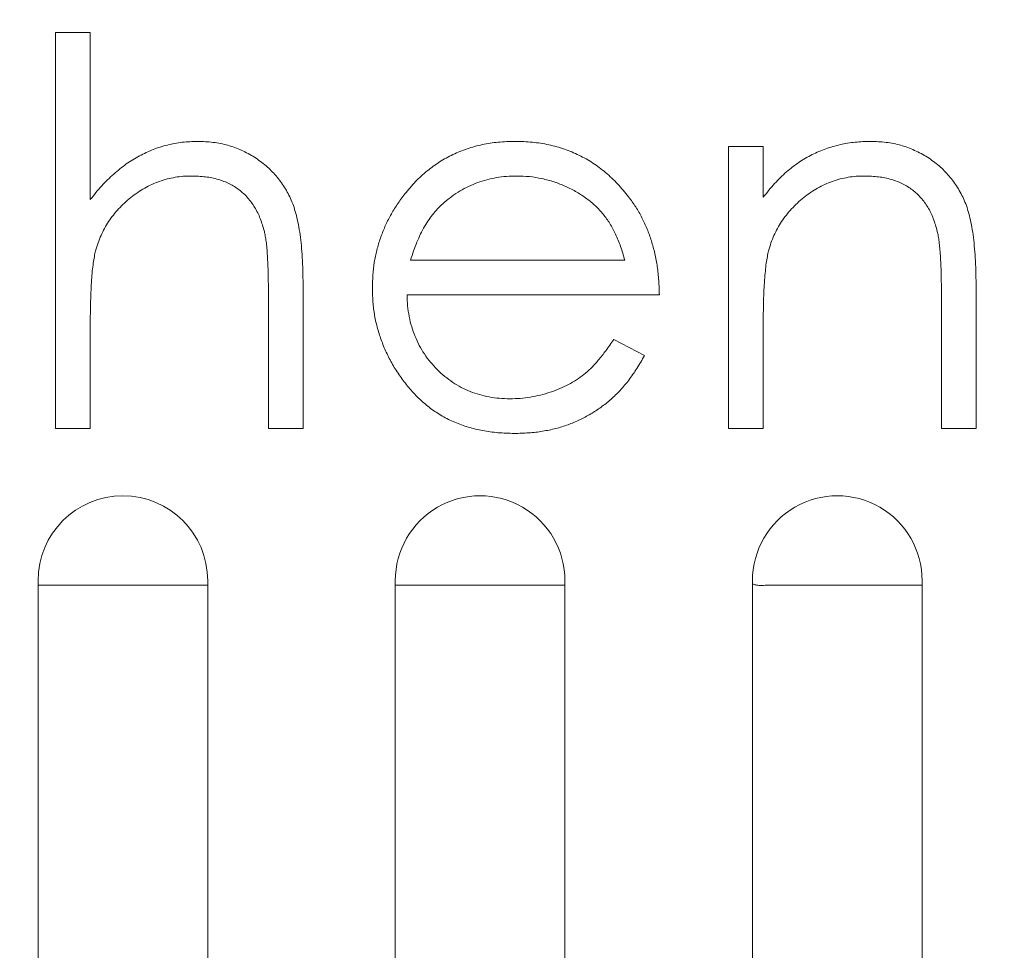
# Model space of a CAD drawing. Header units: centimetres. Extents: x -21 to 21, y -29.7 to 29.7.
# Tile 64 of 75: x 1.843 to 1.983, y 5.327 to 5.459. Entities that reach past the tile are written whole.
import ezdxf

# ---------------------------------------------------------------- set-up
doc = ezdxf.new("R2010")
doc.units = ezdxf.units.CM
doc.header["$MEASUREMENT"] = 0
doc.layers.add('06___PRT_ALL_SURFS', color=7, linetype='Continuous')

msp = doc.modelspace()

# ---------------------------------------------------------------- linework, layer by layer
at = {"layer": '06___PRT_ALL_SURFS', "color": 8, "lineweight": 5}
msp.add_open_spline([(-21.0058, -29.70447), (-21.0058, -29.70447), (20.9942, -29.70447), (20.9942, -29.70447), (20.9942, -29.70447), (20.9942, 29.69554), (20.9942, 29.69554), (20.9942, 29.69554), (-21.0058, 29.69554), (-21.0058, 29.69554), (-21.0058, 29.69554), (-21.0058, -29.70447), (-21.0058, -29.70447)], degree=3, knots=[0, 0, 0, 0, 0.25, 0.25, 0.25, 0.5, 0.5, 0.5, 0.75, 0.75, 0.75, 1, 1, 1, 1], dxfattribs=at)
at = {"layer": '06___PRT_ALL_SURFS', "lineweight": 5}
for points in [[(1.84848, 5.45709), (1.84848, 5.45709), (1.85341, 5.45709), (1.85341, 5.45709)], [(1.84848, 5.40079), (1.84848, 5.40079), (1.84848, 5.45709), (1.84848, 5.45709)], [(1.85341, 5.45709), (1.85341, 5.45709), (1.85341, 5.43333), (1.85341, 5.43333)], [(1.94419, 5.4409), (1.94419, 5.4409), (1.94911, 5.4409), (1.94911, 5.4409)], [(1.94419, 5.40079), (1.94419, 5.40079), (1.94419, 5.4409), (1.94419, 5.4409)], [(1.94911, 5.4409), (1.94911, 5.4409), (1.94911, 5.43367), (1.94911, 5.43367)], [(1.89896, 5.42472), (1.89896, 5.42472), (1.92941, 5.42472), (1.92941, 5.42472)], [(1.88367, 5.42128), (1.88367, 5.42128), (1.88367, 5.40079), (1.88367, 5.40079)], [(1.97937, 5.42128), (1.97937, 5.42128), (1.97937, 5.40079), (1.97937, 5.40079)], [(1.87874, 5.40079), (1.87874, 5.40079), (1.87874, 5.41966), (1.87874, 5.41966)], [(1.93434, 5.41979), (1.93434, 5.41979), (1.89845, 5.41979), (1.89845, 5.41979)], [(1.97445, 5.40079), (1.97445, 5.40079), (1.97445, 5.41966), (1.97445, 5.41966)], [(1.85341, 5.4153), (1.85341, 5.4153), (1.85341, 5.40079), (1.85341, 5.40079)], [(1.94911, 5.4153), (1.94911, 5.4153), (1.94911, 5.40079), (1.94911, 5.40079)], [(1.92785, 5.41346), (1.92785, 5.41346), (1.93222, 5.41116), (1.93222, 5.41116)], [(1.85341, 5.40079), (1.85341, 5.40079), (1.84848, 5.40079), (1.84848, 5.40079)], [(1.88367, 5.40079), (1.88367, 5.40079), (1.87874, 5.40079), (1.87874, 5.40079)], [(1.94911, 5.40079), (1.94911, 5.40079), (1.94419, 5.40079), (1.94419, 5.40079)], [(1.97937, 5.40079), (1.97937, 5.40079), (1.97445, 5.40079), (1.97445, 5.40079)], [(1.84598, 5.17264), (1.84598, 5.17264), (1.84598, 5.37915), (1.84598, 5.37915)], [(1.84657, 5.37852), (1.84657, 5.37852), (1.84828, 5.37852), (1.84828, 5.37852)], [(1.84828, 5.37852), (1.84828, 5.37852), (1.85805, 5.37852), (1.85805, 5.37852)], [(1.86781, 5.37852), (1.86781, 5.37852), (1.85805, 5.37852), (1.85805, 5.37852)], [(1.87011, 5.37852), (1.87011, 5.37852), (1.86781, 5.37852), (1.86781, 5.37852)], [(1.87011, 5.17264), (1.87011, 5.17264), (1.87011, 5.37915), (1.87011, 5.37915)], [(1.89678, 5.17264), (1.89678, 5.17264), (1.89678, 5.37915), (1.89678, 5.37915)], [(1.89737, 5.37852), (1.89737, 5.37852), (1.89908, 5.37852), (1.89908, 5.37852)], [(1.91861, 5.37852), (1.91861, 5.37852), (1.89908, 5.37852), (1.89908, 5.37852)], [(1.92032, 5.37852), (1.92032, 5.37852), (1.91861, 5.37852), (1.91861, 5.37852)], [(1.92091, 5.17264), (1.92091, 5.17264), (1.92091, 5.37915), (1.92091, 5.37915)], [(1.94758, 5.17264), (1.94758, 5.17264), (1.94758, 5.37915), (1.94758, 5.37915)], [(1.97112, 5.37852), (1.97112, 5.37852), (1.95965, 5.37852), (1.95965, 5.37852)], [(1.97171, 5.37852), (1.97171, 5.37852), (1.97112, 5.37852), (1.97112, 5.37852)], [(1.97171, 5.17264), (1.97171, 5.17264), (1.97171, 5.37915), (1.97171, 5.37915)]]:
    msp.add_open_spline(points, degree=3, dxfattribs=at)
for points, knots in [([(1.85341, 5.43333), (1.85394, 5.43399), (1.85447, 5.43465), (1.85503, 5.43528), (1.85557, 5.43587), (1.85615, 5.43643), (1.85675, 5.43696), (1.85732, 5.43746), (1.85791, 5.43795), (1.85853, 5.43839), (1.85913, 5.43881), (1.85976, 5.4392), (1.8604, 5.43954), (1.86103, 5.43988), (1.86168, 5.44018), (1.86235, 5.44044), (1.86301, 5.4407), (1.86369, 5.44092), (1.86438, 5.44109), (1.86507, 5.44127), (1.86577, 5.4414), (1.86648, 5.44148), (1.86721, 5.44156), (1.86794, 5.44158), (1.86867, 5.44161)], [0, 0, 0, 0, 0.125, 0.125, 0.125, 0.25, 0.25, 0.25, 0.375, 0.375, 0.375, 0.5, 0.5, 0.5, 0.625, 0.625, 0.625, 0.75, 0.75, 0.75, 0.875, 0.875, 0.875, 1, 1, 1, 1]), ([(1.86867, 5.44161), (1.86941, 5.44158), (1.87015, 5.44155), (1.87089, 5.44147), (1.8716, 5.44138), (1.87229, 5.44124), (1.87298, 5.44105), (1.87365, 5.44086), (1.8743, 5.44062), (1.87494, 5.44033), (1.87557, 5.44005), (1.87618, 5.43972), (1.87676, 5.43934), (1.87734, 5.43897), (1.87789, 5.43856), (1.87841, 5.43811), (1.87892, 5.43767), (1.8794, 5.4372), (1.87984, 5.43669), (1.88028, 5.43618), (1.88067, 5.43564), (1.88103, 5.43507), (1.88139, 5.43449), (1.88171, 5.43388), (1.88199, 5.43325), (1.88213, 5.43292), (1.88226, 5.43258), (1.88238, 5.43223), (1.88251, 5.43185), (1.88262, 5.43146), (1.88272, 5.43106), (1.88283, 5.43064), (1.88292, 5.43021), (1.88301, 5.42978), (1.8831, 5.4293), (1.88318, 5.42883), (1.88325, 5.42835), (1.88332, 5.42783), (1.88338, 5.4273), (1.88343, 5.42678), (1.88348, 5.42621), (1.88352, 5.42565), (1.88356, 5.42508), (1.8836, 5.42447), (1.88363, 5.42386), (1.88364, 5.42325), (1.88366, 5.42259), (1.88366, 5.42193), (1.88367, 5.42128)], [0, 0, 0, 0, 0.0625, 0.0625, 0.0625, 0.125, 0.125, 0.125, 0.1875, 0.1875, 0.1875, 0.25, 0.25, 0.25, 0.3125, 0.3125, 0.3125, 0.375, 0.375, 0.375, 0.4375, 0.4375, 0.4375, 0.5, 0.5, 0.5, 0.5625, 0.5625, 0.5625, 0.625, 0.625, 0.625, 0.6875, 0.6875, 0.6875, 0.75, 0.75, 0.75, 0.8125, 0.8125, 0.8125, 0.875, 0.875, 0.875, 0.9375, 0.9375, 0.9375, 1, 1, 1, 1]), ([(1.89814, 5.43413), (1.89864, 5.43473), (1.89913, 5.43532), (1.89967, 5.43588), (1.90018, 5.43642), (1.90073, 5.43693), (1.90132, 5.43741), (1.90188, 5.43787), (1.90247, 5.43829), (1.90309, 5.43868), (1.9037, 5.43907), (1.90433, 5.43943), (1.90499, 5.43974), (1.90564, 5.44005), (1.90632, 5.44032), (1.90701, 5.44055), (1.90771, 5.44079), (1.90843, 5.44099), (1.90915, 5.44115), (1.9099, 5.44131), (1.91066, 5.44142), (1.91142, 5.44149), (1.91222, 5.44156), (1.91302, 5.44158), (1.91382, 5.44161)], [0, 0, 0, 0, 0.125, 0.125, 0.125, 0.25, 0.25, 0.25, 0.375, 0.375, 0.375, 0.5, 0.5, 0.5, 0.625, 0.625, 0.625, 0.75, 0.75, 0.75, 0.875, 0.875, 0.875, 1, 1, 1, 1]), ([(1.91382, 5.44161), (1.91464, 5.44159), (1.91546, 5.44157), (1.91628, 5.44149), (1.91707, 5.44141), (1.91785, 5.44128), (1.91862, 5.44112), (1.91937, 5.44095), (1.92011, 5.44075), (1.92083, 5.4405), (1.92154, 5.44026), (1.92224, 5.43997), (1.92291, 5.43964), (1.92359, 5.43931), (1.92424, 5.43894), (1.92487, 5.43853), (1.9255, 5.43811), (1.92611, 5.43765), (1.92669, 5.43717), (1.92729, 5.43666), (1.92786, 5.43613), (1.9284, 5.43556), (1.92895, 5.43497), (1.92946, 5.43434), (1.92997, 5.43371)], [0, 0, 0, 0, 0.125, 0.125, 0.125, 0.25, 0.25, 0.25, 0.375, 0.375, 0.375, 0.5, 0.5, 0.5, 0.625, 0.625, 0.625, 0.75, 0.75, 0.75, 0.875, 0.875, 0.875, 1, 1, 1, 1]), ([(1.94911, 5.43367), (1.94964, 5.43433), (1.95016, 5.43498), (1.95073, 5.43561), (1.95126, 5.43619), (1.95183, 5.43675), (1.95242, 5.43727), (1.95299, 5.43776), (1.95358, 5.43821), (1.9542, 5.43863), (1.9548, 5.43903), (1.95543, 5.4394), (1.95607, 5.43972), (1.9567, 5.44003), (1.95736, 5.44031), (1.95802, 5.44054), (1.95869, 5.44078), (1.95937, 5.44098), (1.96005, 5.44114), (1.96075, 5.4413), (1.96146, 5.44142), (1.96218, 5.44149), (1.96291, 5.44156), (1.96364, 5.44159), (1.96438, 5.44161)], [0, 0, 0, 0, 0.125, 0.125, 0.125, 0.25, 0.25, 0.25, 0.375, 0.375, 0.375, 0.5, 0.5, 0.5, 0.625, 0.625, 0.625, 0.75, 0.75, 0.75, 0.875, 0.875, 0.875, 1, 1, 1, 1]), ([(1.96438, 5.44161), (1.96512, 5.44158), (1.96586, 5.44155), (1.9666, 5.44147), (1.9673, 5.44138), (1.968, 5.44124), (1.96868, 5.44105), (1.96935, 5.44086), (1.97001, 5.44062), (1.97064, 5.44033), (1.97127, 5.44005), (1.97189, 5.43972), (1.97247, 5.43934), (1.97305, 5.43897), (1.9736, 5.43856), (1.97412, 5.43811), (1.97463, 5.43767), (1.97511, 5.4372), (1.97555, 5.43668), (1.97598, 5.43617), (1.97638, 5.43563), (1.97673, 5.43506), (1.9771, 5.43447), (1.97742, 5.43386), (1.97769, 5.43323), (1.97784, 5.4329), (1.97797, 5.43255), (1.97809, 5.43221), (1.97822, 5.43182), (1.97833, 5.43143), (1.97843, 5.43104), (1.97853, 5.43062), (1.97863, 5.43019), (1.97871, 5.42976), (1.97881, 5.42928), (1.97889, 5.4288), (1.97896, 5.42833), (1.97903, 5.42781), (1.97908, 5.42729), (1.97913, 5.42677), (1.97918, 5.4262), (1.97923, 5.42564), (1.97926, 5.42507), (1.9793, 5.42446), (1.97933, 5.42385), (1.97935, 5.42324), (1.97937, 5.42258), (1.97937, 5.42193), (1.97937, 5.42128)], [0, 0, 0, 0, 0.0625, 0.0625, 0.0625, 0.125, 0.125, 0.125, 0.1875, 0.1875, 0.1875, 0.25, 0.25, 0.25, 0.3125, 0.3125, 0.3125, 0.375, 0.375, 0.375, 0.4375, 0.4375, 0.4375, 0.5, 0.5, 0.5, 0.5625, 0.5625, 0.5625, 0.625, 0.625, 0.625, 0.6875, 0.6875, 0.6875, 0.75, 0.75, 0.75, 0.8125, 0.8125, 0.8125, 0.875, 0.875, 0.875, 0.9375, 0.9375, 0.9375, 1, 1, 1, 1]), ([(1.8678, 5.43668), (1.8674, 5.43668), (1.86701, 5.43667), (1.86661, 5.43664), (1.86623, 5.43661), (1.86584, 5.43656), (1.86546, 5.4365), (1.86508, 5.43643), (1.8647, 5.43635), (1.86433, 5.43626), (1.86396, 5.43616), (1.86359, 5.43605), (1.86324, 5.43592), (1.86288, 5.43579), (1.86252, 5.43565), (1.86217, 5.43549), (1.86182, 5.43533), (1.86148, 5.43515), (1.86115, 5.43497), (1.86081, 5.43478), (1.86047, 5.43456), (1.86015, 5.43434), (1.85982, 5.43412), (1.85949, 5.43388), (1.85918, 5.43363), (1.85887, 5.43338), (1.85856, 5.43311), (1.85827, 5.43283), (1.85798, 5.43257), (1.85771, 5.4323), (1.85744, 5.43201), (1.85718, 5.43173), (1.85693, 5.43143), (1.8567, 5.43113), (1.85646, 5.43083), (1.85624, 5.43053), (1.85602, 5.43021), (1.85582, 5.42989), (1.85562, 5.42957), (1.85544, 5.42924), (1.85526, 5.42891), (1.85509, 5.42857), (1.85494, 5.42823), (1.85478, 5.42788), (1.85463, 5.42752), (1.85451, 5.42716), (1.85438, 5.4268), (1.85427, 5.42643), (1.85417, 5.42606)], [0, 0, 0, 0, 0.0625, 0.0625, 0.0625, 0.125, 0.125, 0.125, 0.1875, 0.1875, 0.1875, 0.25, 0.25, 0.25, 0.3125, 0.3125, 0.3125, 0.375, 0.375, 0.375, 0.4375, 0.4375, 0.4375, 0.5, 0.5, 0.5, 0.5625, 0.5625, 0.5625, 0.625, 0.625, 0.625, 0.6875, 0.6875, 0.6875, 0.75, 0.75, 0.75, 0.8125, 0.8125, 0.8125, 0.875, 0.875, 0.875, 0.9375, 0.9375, 0.9375, 1, 1, 1, 1]), ([(1.87817, 5.42879), (1.87799, 5.42941), (1.87781, 5.43003), (1.87758, 5.43064), (1.87736, 5.43119), (1.87709, 5.43173), (1.87678, 5.43224), (1.8765, 5.43272), (1.87617, 5.43317), (1.87579, 5.43359), (1.87543, 5.434), (1.87503, 5.43437), (1.8746, 5.4347), (1.87416, 5.43504), (1.87369, 5.43533), (1.8732, 5.43557), (1.87269, 5.43583), (1.87215, 5.43603), (1.87161, 5.43619), (1.87101, 5.43636), (1.87041, 5.43649), (1.8698, 5.43656), (1.86914, 5.43664), (1.86847, 5.43666), (1.8678, 5.43668)], [0, 0, 0, 0, 0.125, 0.125, 0.125, 0.25, 0.25, 0.25, 0.375, 0.375, 0.375, 0.5, 0.5, 0.5, 0.625, 0.625, 0.625, 0.75, 0.75, 0.75, 0.875, 0.875, 0.875, 1, 1, 1, 1]), ([(1.91407, 5.43668), (1.91358, 5.43667), (1.91309, 5.43666), (1.9126, 5.43663), (1.91212, 5.43659), (1.91164, 5.43653), (1.91117, 5.43645), (1.91071, 5.43637), (1.91025, 5.43628), (1.90979, 5.43615), (1.90935, 5.43604), (1.90891, 5.4359), (1.90848, 5.43575), (1.90805, 5.43559), (1.90763, 5.43541), (1.90721, 5.43521), (1.9068, 5.43502), (1.90639, 5.4348), (1.906, 5.43457), (1.9056, 5.43434), (1.90522, 5.43408), (1.90485, 5.4338), (1.90447, 5.43352), (1.9041, 5.43322), (1.90373, 5.43292)], [0, 0, 0, 0, 0.125, 0.125, 0.125, 0.25, 0.25, 0.25, 0.375, 0.375, 0.375, 0.5, 0.5, 0.5, 0.625, 0.625, 0.625, 0.75, 0.75, 0.75, 0.875, 0.875, 0.875, 1, 1, 1, 1]), ([(1.92941, 5.42472), (1.92923, 5.42537), (1.92905, 5.42603), (1.92883, 5.42667), (1.92862, 5.42726), (1.92838, 5.42784), (1.92811, 5.4284), (1.92786, 5.42893), (1.92759, 5.42944), (1.92729, 5.42993), (1.927, 5.43039), (1.92668, 5.43083), (1.92634, 5.43125), (1.92601, 5.43166), (1.92565, 5.43205), (1.92526, 5.43242), (1.92487, 5.43279), (1.92445, 5.43314), (1.92401, 5.43346), (1.92356, 5.43379), (1.92309, 5.4341), (1.9226, 5.43439), (1.92209, 5.43468), (1.92157, 5.43494), (1.92103, 5.43519), (1.92048, 5.43543), (1.91993, 5.43566), (1.91936, 5.43585), (1.91879, 5.43603), (1.91822, 5.43618), (1.91763, 5.43631), (1.91705, 5.43643), (1.91646, 5.43654), (1.91587, 5.4366), (1.91527, 5.43665), (1.91467, 5.43667), (1.91407, 5.43668)], [0, 0, 0, 0, 0.083333, 0.083333, 0.083333, 0.166667, 0.166667, 0.166667, 0.25, 0.25, 0.25, 0.333333, 0.333333, 0.333333, 0.416667, 0.416667, 0.416667, 0.5, 0.5, 0.5, 0.583333, 0.583333, 0.583333, 0.666667, 0.666667, 0.666667, 0.75, 0.75, 0.75, 0.833333, 0.833333, 0.833333, 0.916667, 0.916667, 0.916667, 1, 1, 1, 1]), ([(1.96352, 5.43668), (1.96312, 5.43668), (1.96273, 5.43667), (1.96233, 5.43664), (1.96194, 5.43661), (1.96156, 5.43656), (1.96117, 5.4365), (1.96079, 5.43643), (1.96042, 5.43635), (1.96004, 5.43626), (1.95967, 5.43616), (1.95931, 5.43605), (1.95895, 5.43592), (1.95859, 5.43579), (1.95824, 5.43565), (1.95789, 5.43549), (1.95754, 5.43532), (1.95719, 5.43516), (1.95685, 5.43497), (1.95651, 5.43478), (1.95618, 5.43456), (1.95585, 5.43434), (1.95552, 5.43412), (1.9552, 5.43388), (1.95489, 5.43363), (1.95457, 5.43338), (1.95427, 5.43311), (1.95397, 5.43283), (1.95369, 5.43257), (1.95341, 5.4323), (1.95315, 5.43201), (1.95289, 5.43173), (1.95264, 5.43143), (1.9524, 5.43113), (1.95216, 5.43083), (1.95194, 5.43053), (1.95173, 5.43021), (1.95152, 5.42989), (1.95133, 5.42957), (1.95115, 5.42924), (1.95097, 5.42891), (1.9508, 5.42857), (1.95064, 5.42823), (1.95048, 5.42788), (1.95034, 5.42752), (1.95021, 5.42716), (1.95009, 5.4268), (1.94998, 5.42643), (1.94987, 5.42606)], [0, 0, 0, 0, 0.0625, 0.0625, 0.0625, 0.125, 0.125, 0.125, 0.1875, 0.1875, 0.1875, 0.25, 0.25, 0.25, 0.3125, 0.3125, 0.3125, 0.375, 0.375, 0.375, 0.4375, 0.4375, 0.4375, 0.5, 0.5, 0.5, 0.5625, 0.5625, 0.5625, 0.625, 0.625, 0.625, 0.6875, 0.6875, 0.6875, 0.75, 0.75, 0.75, 0.8125, 0.8125, 0.8125, 0.875, 0.875, 0.875, 0.9375, 0.9375, 0.9375, 1, 1, 1, 1]), ([(1.97386, 5.42879), (1.9737, 5.42941), (1.97353, 5.43003), (1.9733, 5.43064), (1.97309, 5.43119), (1.97283, 5.43173), (1.97252, 5.43224), (1.97223, 5.43272), (1.9719, 5.43317), (1.97153, 5.43359), (1.97117, 5.434), (1.97077, 5.43437), (1.97033, 5.4347), (1.96989, 5.43504), (1.96942, 5.43533), (1.96893, 5.43557), (1.96841, 5.43583), (1.96787, 5.43603), (1.96732, 5.43619), (1.96673, 5.43636), (1.96613, 5.43649), (1.96552, 5.43656), (1.96486, 5.43664), (1.96419, 5.43666), (1.96352, 5.43668)], [0, 0, 0, 0, 0.125, 0.125, 0.125, 0.25, 0.25, 0.25, 0.375, 0.375, 0.375, 0.5, 0.5, 0.5, 0.625, 0.625, 0.625, 0.75, 0.75, 0.75, 0.875, 0.875, 0.875, 1, 1, 1, 1]), ([(1.89352, 5.42074), (1.89354, 5.42136), (1.89355, 5.42197), (1.8936, 5.42259), (1.89364, 5.42319), (1.89371, 5.42379), (1.8938, 5.42439), (1.8939, 5.42498), (1.89402, 5.42556), (1.89417, 5.42614), (1.89431, 5.42671), (1.89448, 5.42728), (1.89467, 5.42784), (1.89487, 5.4284), (1.89508, 5.42895), (1.89532, 5.42949), (1.89556, 5.43003), (1.89583, 5.43057), (1.89611, 5.43109), (1.89641, 5.43162), (1.89672, 5.43214), (1.89706, 5.43264), (1.8974, 5.43315), (1.89777, 5.43364), (1.89814, 5.43413)], [0, 0, 0, 0, 0.125, 0.125, 0.125, 0.25, 0.25, 0.25, 0.375, 0.375, 0.375, 0.5, 0.5, 0.5, 0.625, 0.625, 0.625, 0.75, 0.75, 0.75, 0.875, 0.875, 0.875, 1, 1, 1, 1]), ([(1.92997, 5.43371), (1.93032, 5.43324), (1.93066, 5.43277), (1.93098, 5.43228), (1.9313, 5.43178), (1.93158, 5.43128), (1.93185, 5.43076), (1.93212, 5.43023), (1.93237, 5.42969), (1.9326, 5.42914), (1.93282, 5.42859), (1.93302, 5.42802), (1.9332, 5.42745), (1.93339, 5.42686), (1.93355, 5.42627), (1.93369, 5.42567), (1.93383, 5.42505), (1.93395, 5.42442), (1.93404, 5.4238), (1.93413, 5.42315), (1.9342, 5.42249), (1.93425, 5.42184), (1.93429, 5.42116), (1.93431, 5.42048), (1.93434, 5.41979)], [0, 0, 0, 0, 0.125, 0.125, 0.125, 0.25, 0.25, 0.25, 0.375, 0.375, 0.375, 0.5, 0.5, 0.5, 0.625, 0.625, 0.625, 0.75, 0.75, 0.75, 0.875, 0.875, 0.875, 1, 1, 1, 1]), ([(1.90373, 5.43292), (1.90347, 5.43269), (1.90321, 5.43245), (1.90296, 5.4322), (1.90271, 5.43194), (1.90248, 5.43166), (1.90225, 5.43138), (1.90201, 5.43109), (1.90179, 5.4308), (1.90158, 5.43049), (1.90136, 5.43018), (1.90115, 5.42985), (1.90096, 5.42952), (1.90076, 5.42916), (1.90057, 5.4288), (1.90039, 5.42844), (1.9002, 5.42806), (1.90003, 5.42767), (1.89986, 5.42728), (1.89969, 5.42688), (1.89953, 5.42647), (1.89939, 5.42605), (1.89924, 5.42561), (1.8991, 5.42516), (1.89896, 5.42472)], [0, 0, 0, 0, 0.125, 0.125, 0.125, 0.25, 0.25, 0.25, 0.375, 0.375, 0.375, 0.5, 0.5, 0.5, 0.625, 0.625, 0.625, 0.75, 0.75, 0.75, 0.875, 0.875, 0.875, 1, 1, 1, 1]), ([(1.87874, 5.41966), (1.87874, 5.42021), (1.87874, 5.42076), (1.87873, 5.4213), (1.87873, 5.4218), (1.87872, 5.4223), (1.87871, 5.4228), (1.8787, 5.42325), (1.87868, 5.4237), (1.87866, 5.42415), (1.87865, 5.42455), (1.87862, 5.42496), (1.8786, 5.42537), (1.87858, 5.42572), (1.87855, 5.42608), (1.87852, 5.42644), (1.8785, 5.42674), (1.87846, 5.42705), (1.87842, 5.42736), (1.87839, 5.42762), (1.87835, 5.42789), (1.8783, 5.42815), (1.87826, 5.42836), (1.87822, 5.42858), (1.87817, 5.42879)], [0, 0, 0, 0, 0.125, 0.125, 0.125, 0.25, 0.25, 0.25, 0.375, 0.375, 0.375, 0.5, 0.5, 0.5, 0.625, 0.625, 0.625, 0.75, 0.75, 0.75, 0.875, 0.875, 0.875, 1, 1, 1, 1]), ([(1.97445, 5.41966), (1.97444, 5.42021), (1.97444, 5.42076), (1.97444, 5.4213), (1.97443, 5.4218), (1.97442, 5.4223), (1.97441, 5.4228), (1.9744, 5.42325), (1.97439, 5.4237), (1.97437, 5.42415), (1.97435, 5.42455), (1.97433, 5.42496), (1.9743, 5.42537), (1.97428, 5.42572), (1.97425, 5.42608), (1.97422, 5.42644), (1.97419, 5.42674), (1.97416, 5.42705), (1.97412, 5.42736), (1.97408, 5.42762), (1.97404, 5.42789), (1.974, 5.42815), (1.97396, 5.42836), (1.97391, 5.42858), (1.97386, 5.42879)], [0, 0, 0, 0, 0.125, 0.125, 0.125, 0.25, 0.25, 0.25, 0.375, 0.375, 0.375, 0.5, 0.5, 0.5, 0.625, 0.625, 0.625, 0.75, 0.75, 0.75, 0.875, 0.875, 0.875, 1, 1, 1, 1]), ([(1.85417, 5.42606), (1.8541, 5.42579), (1.85404, 5.42553), (1.85399, 5.42526), (1.85393, 5.42494), (1.85388, 5.42462), (1.85384, 5.4243), (1.85379, 5.42393), (1.85374, 5.42356), (1.8537, 5.42319), (1.85366, 5.42277), (1.85362, 5.42234), (1.85359, 5.42192), (1.85356, 5.42144), (1.85354, 5.42097), (1.85352, 5.4205), (1.85349, 5.41997), (1.85347, 5.41944), (1.85345, 5.41891), (1.85343, 5.41834), (1.85342, 5.41776), (1.85342, 5.41719), (1.85341, 5.41656), (1.85341, 5.41593), (1.85341, 5.4153)], [0, 0, 0, 0, 0.125, 0.125, 0.125, 0.25, 0.25, 0.25, 0.375, 0.375, 0.375, 0.5, 0.5, 0.5, 0.625, 0.625, 0.625, 0.75, 0.75, 0.75, 0.875, 0.875, 0.875, 1, 1, 1, 1]), ([(1.94987, 5.42606), (1.94981, 5.42579), (1.94975, 5.42552), (1.9497, 5.42525), (1.94964, 5.42493), (1.94959, 5.4246), (1.94954, 5.42428), (1.94949, 5.42391), (1.94945, 5.42354), (1.94941, 5.42317), (1.94937, 5.42275), (1.94933, 5.42232), (1.9493, 5.4219), (1.94927, 5.42142), (1.94925, 5.42095), (1.94922, 5.42048), (1.9492, 5.41995), (1.94917, 5.41943), (1.94916, 5.4189), (1.94914, 5.41833), (1.94913, 5.41775), (1.94912, 5.41718), (1.94912, 5.41655), (1.94912, 5.41592), (1.94911, 5.4153)], [0, 0, 0, 0, 0.125, 0.125, 0.125, 0.25, 0.25, 0.25, 0.375, 0.375, 0.375, 0.5, 0.5, 0.5, 0.625, 0.625, 0.625, 0.75, 0.75, 0.75, 0.875, 0.875, 0.875, 1, 1, 1, 1]), ([(1.9137, 5.40009), (1.91293, 5.40011), (1.91215, 5.40013), (1.91139, 5.40019), (1.91066, 5.40025), (1.90993, 5.40035), (1.90921, 5.40049), (1.90852, 5.40062), (1.90784, 5.40078), (1.90716, 5.40098), (1.90651, 5.40117), (1.90587, 5.4014), (1.90524, 5.40167), (1.90463, 5.40193), (1.90403, 5.40223), (1.90346, 5.40256), (1.90289, 5.4029), (1.90233, 5.40326), (1.9018, 5.40365), (1.90126, 5.40405), (1.90075, 5.40448), (1.90026, 5.40494), (1.89977, 5.40541), (1.8993, 5.4059), (1.89886, 5.40642), (1.89842, 5.40694), (1.89801, 5.40748), (1.89761, 5.40803), (1.89722, 5.40857), (1.89686, 5.40912), (1.89652, 5.40969), (1.89619, 5.41025), (1.89589, 5.41082), (1.89561, 5.4114), (1.89533, 5.41198), (1.89509, 5.41257), (1.89486, 5.41317), (1.89464, 5.41377), (1.89444, 5.41438), (1.89427, 5.41499), (1.8941, 5.4156), (1.89396, 5.41622), (1.89385, 5.41685), (1.89374, 5.41748), (1.89366, 5.41813), (1.89361, 5.41877), (1.89356, 5.41943), (1.89354, 5.42008), (1.89352, 5.42074)], [0, 0, 0, 0, 0.0625, 0.0625, 0.0625, 0.125, 0.125, 0.125, 0.1875, 0.1875, 0.1875, 0.25, 0.25, 0.25, 0.3125, 0.3125, 0.3125, 0.375, 0.375, 0.375, 0.4375, 0.4375, 0.4375, 0.5, 0.5, 0.5, 0.5625, 0.5625, 0.5625, 0.625, 0.625, 0.625, 0.6875, 0.6875, 0.6875, 0.75, 0.75, 0.75, 0.8125, 0.8125, 0.8125, 0.875, 0.875, 0.875, 0.9375, 0.9375, 0.9375, 1, 1, 1, 1]), ([(1.89845, 5.41979), (1.89847, 5.41927), (1.89849, 5.41874), (1.89854, 5.41821), (1.89859, 5.4177), (1.89867, 5.4172), (1.89876, 5.41669), (1.89886, 5.41621), (1.89897, 5.41573), (1.89912, 5.41525), (1.89926, 5.41479), (1.89942, 5.41434), (1.8996, 5.41389), (1.89978, 5.41345), (1.89998, 5.41302), (1.90019, 5.4126), (1.90041, 5.41218), (1.90065, 5.41178), (1.90092, 5.41138), (1.90119, 5.41099), (1.90147, 5.41061), (1.90178, 5.41024), (1.90209, 5.40987), (1.90241, 5.4095), (1.90276, 5.40916), (1.9031, 5.40882), (1.90346, 5.4085), (1.90383, 5.40819), (1.9042, 5.4079), (1.90457, 5.40761), (1.90497, 5.40735), (1.90535, 5.40709), (1.90575, 5.40685), (1.90616, 5.40663), (1.90658, 5.40642), (1.907, 5.40622), (1.90743, 5.40605), (1.90786, 5.40588), (1.9083, 5.40573), (1.90875, 5.4056), (1.9092, 5.40547), (1.90967, 5.40537), (1.91013, 5.40528), (1.91061, 5.40519), (1.91109, 5.40512), (1.91157, 5.40508), (1.91207, 5.40504), (1.91258, 5.40503), (1.91308, 5.40502)], [0, 0, 0, 0, 0.0625, 0.0625, 0.0625, 0.125, 0.125, 0.125, 0.1875, 0.1875, 0.1875, 0.25, 0.25, 0.25, 0.3125, 0.3125, 0.3125, 0.375, 0.375, 0.375, 0.4375, 0.4375, 0.4375, 0.5, 0.5, 0.5, 0.5625, 0.5625, 0.5625, 0.625, 0.625, 0.625, 0.6875, 0.6875, 0.6875, 0.75, 0.75, 0.75, 0.8125, 0.8125, 0.8125, 0.875, 0.875, 0.875, 0.9375, 0.9375, 0.9375, 1, 1, 1, 1]), ([(1.91308, 5.40502), (1.91357, 5.40503), (1.91406, 5.40503), (1.91455, 5.40507), (1.91504, 5.40511), (1.91552, 5.40517), (1.916, 5.40525), (1.91648, 5.40533), (1.91695, 5.40543), (1.91742, 5.40554), (1.9179, 5.40566), (1.91837, 5.4058), (1.91883, 5.40595), (1.91929, 5.4061), (1.91974, 5.40627), (1.92018, 5.40646), (1.92061, 5.40664), (1.92102, 5.40684), (1.92143, 5.40705), (1.92181, 5.40726), (1.92219, 5.40747), (1.92256, 5.40771), (1.92291, 5.40794), (1.92326, 5.40818), (1.92359, 5.40845), (1.92394, 5.40872), (1.92428, 5.40902), (1.92459, 5.40934), (1.92496, 5.4097), (1.9253, 5.41009), (1.92564, 5.41048), (1.92601, 5.41092), (1.92638, 5.41138), (1.92673, 5.41184), (1.92712, 5.41237), (1.92748, 5.41292), (1.92785, 5.41346)], [0, 0, 0, 0, 0.083333, 0.083333, 0.083333, 0.166667, 0.166667, 0.166667, 0.25, 0.25, 0.25, 0.333333, 0.333333, 0.333333, 0.416667, 0.416667, 0.416667, 0.5, 0.5, 0.5, 0.583333, 0.583333, 0.583333, 0.666667, 0.666667, 0.666667, 0.75, 0.75, 0.75, 0.833333, 0.833333, 0.833333, 0.916667, 0.916667, 0.916667, 1, 1, 1, 1]), ([(1.93222, 5.41116), (1.93188, 5.41054), (1.93153, 5.40992), (1.93115, 5.40933), (1.93079, 5.40876), (1.9304, 5.40821), (1.92999, 5.40768), (1.9296, 5.40717), (1.9292, 5.40667), (1.92876, 5.4062), (1.92834, 5.40576), (1.9279, 5.40533), (1.92744, 5.40493), (1.92699, 5.40454), (1.92653, 5.40417), (1.92604, 5.40382), (1.92557, 5.40347), (1.92508, 5.40315), (1.92457, 5.40285), (1.92406, 5.40255), (1.92353, 5.40227), (1.923, 5.40202), (1.92246, 5.40176), (1.92191, 5.40153), (1.92135, 5.40132), (1.92078, 5.40111), (1.92019, 5.40093), (1.9196, 5.40078), (1.91899, 5.40063), (1.91837, 5.4005), (1.91774, 5.4004), (1.91709, 5.40029), (1.91643, 5.40021), (1.91577, 5.40017), (1.91508, 5.40012), (1.91439, 5.4001), (1.9137, 5.40009)], [0, 0, 0, 0, 0.083333, 0.083333, 0.083333, 0.166667, 0.166667, 0.166667, 0.25, 0.25, 0.25, 0.333333, 0.333333, 0.333333, 0.416667, 0.416667, 0.416667, 0.5, 0.5, 0.5, 0.583333, 0.583333, 0.583333, 0.666667, 0.666667, 0.666667, 0.75, 0.75, 0.75, 0.833333, 0.833333, 0.833333, 0.916667, 0.916667, 0.916667, 1, 1, 1, 1]), ([(1.87011, 5.37915), (1.87011, 5.38582), (1.86471, 5.39122), (1.85805, 5.39122), (1.85139, 5.39122), (1.84598, 5.38582), (1.84598, 5.37915)], [0, 0, 0, 0, 0.5, 0.5, 0.5, 1, 1, 1, 1]), ([(1.92091, 5.37915), (1.92091, 5.38346), (1.91861, 5.38745), (1.91488, 5.3896), (1.91115, 5.39176), (1.90655, 5.39176), (1.90281, 5.3896), (1.89908, 5.38745), (1.89678, 5.38346), (1.89678, 5.37915)], [0, 0, 0, 0, 0.333333, 0.333333, 0.333333, 0.666667, 0.666667, 0.666667, 1, 1, 1, 1]), ([(1.97171, 5.37915), (1.97171, 5.38346), (1.96941, 5.38745), (1.96568, 5.3896), (1.96195, 5.39176), (1.95735, 5.39176), (1.95362, 5.3896), (1.94988, 5.38745), (1.94758, 5.38346), (1.94758, 5.37915)], [0, 0, 0, 0, 0.333333, 0.333333, 0.333333, 0.666667, 0.666667, 0.666667, 1, 1, 1, 1]), ([(1.84598, 5.37854), (1.84598, 5.37853), (1.846, 5.37853), (1.84602, 5.37853), (1.84607, 5.37854), (1.8461, 5.37853), (1.84613, 5.37853), (1.84618, 5.37852), (1.84625, 5.37852), (1.84631, 5.37852), (1.8464, 5.37852), (1.84648, 5.37852), (1.84657, 5.37852)], [0, 0, 0, 0, 0.25, 0.25, 0.25, 0.5, 0.5, 0.5, 0.75, 0.75, 0.75, 1, 1, 1, 1]), ([(1.89678, 5.37851), (1.89678, 5.37852), (1.8968, 5.37852), (1.89682, 5.37851), (1.89687, 5.3785), (1.8969, 5.37851), (1.89693, 5.37851), (1.89698, 5.37852), (1.89705, 5.37852), (1.89712, 5.37852), (1.8972, 5.37852), (1.89729, 5.37852), (1.89737, 5.37852)], [0, 0, 0, 0, 0.25, 0.25, 0.25, 0.5, 0.5, 0.5, 0.75, 0.75, 0.75, 1, 1, 1, 1]), ([(1.92091, 5.37851), (1.92091, 5.37852), (1.92089, 5.37852), (1.92088, 5.37851), (1.92082, 5.3785), (1.9208, 5.37851), (1.92076, 5.37852), (1.92071, 5.37852), (1.92064, 5.37852), (1.92058, 5.37852), (1.92049, 5.37852), (1.92041, 5.37852), (1.92032, 5.37852)], [0, 0, 0, 0, 0.25, 0.25, 0.25, 0.5, 0.5, 0.5, 0.75, 0.75, 0.75, 1, 1, 1, 1]), ([(1.94758, 5.37851), (1.94758, 5.37856), (1.94759, 5.37861), (1.94762, 5.37864), (1.94765, 5.37865), (1.94769, 5.37865), (1.94773, 5.37864), (1.9478, 5.37863), (1.94786, 5.3786), (1.94791, 5.37858), (1.948, 5.37856), (1.94809, 5.37853), (1.94817, 5.37852)], [0, 0, 0, 0, 0.25, 0.25, 0.25, 0.5, 0.5, 0.5, 0.75, 0.75, 0.75, 1, 1, 1, 1]), ([(1.94817, 5.37852), (1.94841, 5.37848), (1.94865, 5.37848), (1.9489, 5.37848), (1.94923, 5.37849), (1.94956, 5.37851), (1.94989, 5.37852)], [0, 0, 0, 0, 0.5, 0.5, 0.5, 1, 1, 1, 1]), ([(1.94989, 5.37852), (1.95131, 5.37855), (1.95274, 5.37853), (1.95417, 5.37852), (1.956, 5.3785), (1.95782, 5.37852), (1.95965, 5.37852)], [0, 0, 0, 0, 0.5, 0.5, 0.5, 1, 1, 1, 1])]:
    msp.add_open_spline(points, degree=3, knots=knots, dxfattribs=at)

doc.saveas('drawing.dxf')
